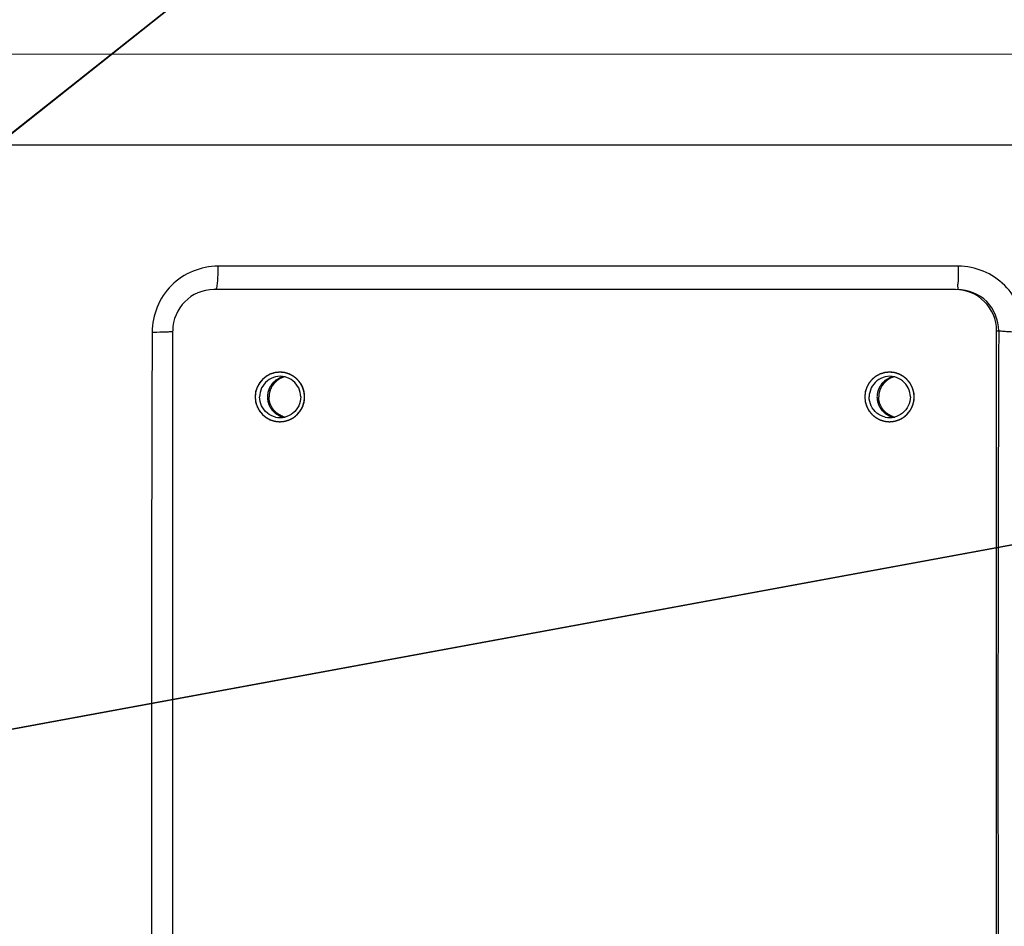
# Model space of a CAD drawing. Header units: millimetres. Extents: x 0 to 8493, y 0 to 6007.
# Tile 56 of 111: x 4486 to 4605, y 1244 to 1354. Entities that reach past the tile are written whole.
import ezdxf

# ---------------------------------------------------------------- set-up
doc = ezdxf.new("R2010")
doc.units = ezdxf.units.MM
doc.header["$LTSCALE"] = 467.107143
doc.layers.get('0').update_dxf_attribs({"linetype": 'CONTINUOUS'})
doc.layers.add('304102000126DXF_CONTINUOUS_LINE', color=7, linetype='CONTINUOUS')
doc.layers.add('最大动作范围图_DXF_DIMENSION', color=7, linetype='CONTINUOUS')
doc.styles.get("Standard").update_dxf_attribs({"font": 'txt', "width": 0.7})
doc.dimstyles.new('DIMSTYLE_1', dxfattribs={"dimtxt": 85.714286, "dimasz": 42.857143, "dimexe": 1.5, "dimexo": 0, "dimgap": 6, "dimtad": 0, "dimtih": 1, "dimtoh": 1, "dimdec": 1, "dimdsep": 46, "dimtxsty": 'Standard', "dimblk": '_FILLED', "dimblk1": '_FILLED', "dimblk2": '_FILLED', "dimcen": 0.09, "dimclrt": 5, "dimazin": 2, "dimtp": 0.5, "dimtm": 0.5, "dimtfac": 1, "dimtdec": 65535, "dimtofl": 0, "dimtmove": 0, "dimatfit": 3, "dimldrblk": '_FILLED', "dimfxl": 0, "dimtolj": 1, "dimarcsym": 0})
doc.dimstyles.new('DIMSTYLE_5', dxfattribs={"dimtxt": 85.714286, "dimasz": 42.857143, "dimexe": 1.5, "dimexo": 0, "dimtad": 1, "dimdsep": 46, "dimtxsty": 'Standard', "dimblk": '_FILLED', "dimblk1": '_FILLED', "dimblk2": '_FILLED', "dimcen": 0.09, "dimclrt": 5, "dimazin": 2, "dimtp": 0.01, "dimtm": 0.01, "dimtfac": 1, "dimtofl": 0, "dimtmove": 0, "dimatfit": 3, "dimldrblk": '_FILLED', "dimfxl": 0, "dimtolj": 1, "dimarcsym": 0})

# ---------------------------------------------------------------- blocks, each defined once
blk = doc.blocks.new('*D1')
at = {"layer": '最大动作范围图_DXF_DIMENSION', "color": 2, "linetype": 'Continuous', "transparency": 16777216}
blk.add_line((5263.67, 1245.98), (4966.12, 1245.98), dxfattribs=at)
for start, end in [(0, 86.39529), (109.00151, 167)]:
    blk.add_arc((4366.38, 1245.98), 610.46, start, end, dxfattribs=at)
for points in [[(3772.32, 1427.48), (3771.56, 1383.31), (3793.01, 1421.93)], [(4964.63, 1288.44), (4976.84, 1245.98), (4986.04, 1289.19)]]:
    blk.add_solid(points, dxfattribs=at)
blk = doc.blocks.new('_FILLED')
at = {"color": 0, "linetype": 'ByBlock'}
blk.add_solid([(0, 0), (-1, 0.25), (-1, -0.25)], dxfattribs=at)
blk = doc.blocks.new('*D2')
at = {"layer": '最大动作范围图_DXF_DIMENSION', "color": 2, "linetype": 'Continuous', "transparency": 16777216}
blk.add_line((5263.67, 1245.98), (4966.12, 1245.98), dxfattribs=at)
for start, end in [(260.88866, 360), (193, 239.94839)]:
    blk.add_arc((4366.38, 1245.98), 610.46, start, end, dxfattribs=at)
for points in [[(4986.04, 1202.78), (4976.84, 1245.98), (4964.63, 1203.53)], [(3793.01, 1070.04), (3771.56, 1108.66), (3772.32, 1064.49)]]:
    blk.add_solid(points, dxfattribs=at)
blk = doc.blocks.new('*D27')
at = {"layer": '最大动作范围图_DXF_DIMENSION', "color": 2, "linetype": 'Continuous', "transparency": 16777216}
for p, q in [((4366.43, 1245.98), (6343.26, 1609.67)), ((6006.9, 1547.79), (4366.43, 1245.98)), ((6006.9, 1547.79), (6006.9, 1547.79))]:
    blk.add_line(p, q, dxfattribs=at)
at = {"layer": '最大动作范围图_DXF_DIMENSION', "color": 2, "linetype": 'Continuous', "transparency": 16777216, "xscale": 42.8571428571, "yscale": 42.8571428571, "zscale": 42.8571428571, "rotation": 190.4236602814}
blk.add_blockref('_FILLED', (6006.9, 1547.79), dxfattribs=at)
blk = doc.blocks.new('*D28')
at = {"layer": '最大动作范围图_DXF_DIMENSION', "color": 2, "linetype": 'Continuous', "transparency": 16777216}
for p, q in [((4366.43, 1245.98), (5139.88, 1859.06)), ((4614.07, 1442.28), (4366.43, 1245.98)), ((4614.07, 1442.28), (4614.07, 1442.28))]:
    blk.add_line(p, q, dxfattribs=at)
at = {"layer": '最大动作范围图_DXF_DIMENSION', "color": 2, "linetype": 'Continuous', "transparency": 16777216, "xscale": 42.8571428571, "yscale": 42.8571428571, "zscale": 42.8571428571, "rotation": 218.403466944}
blk.add_blockref('_FILLED', (4614.07, 1442.28), dxfattribs=at)

msp = doc.modelspace()

# ---------------------------------------------------------------- linework, layer by layer
at = {"color": 2, "linetype": 'Continuous'}
msp.add_circle((4366.427, 1245.984), 316, dxfattribs=at)
at = {"layer": '304102000126DXF_CONTINUOUS_LINE', "color": 9, "linetype": 'Continuous'}
for p, q in [((4453.407, 1349.508), (4630.263, 1349.498)), ((4455.35, 1338.494), (4630.258, 1338.503)), ((4599.526, 1323.816), (4509.897, 1323.817)), ((4604.184, 1315.984), (4604.437, 1315.985))]:
    msp.add_line(p, q, dxfattribs=at)
at = {"layer": '304102000126DXF_CONTINUOUS_LINE', "color": 7, "linetype": 'Continuous'}
for p, q in [((4599.196, 1320.984), (4509.415, 1320.984)), ((4504.427, 1215.984), (4504.427, 1315.984)), ((4604.184, 1215.984), (4604.184, 1315.984))]:
    msp.add_line(p, q, dxfattribs=at)
at = {"layer": '304102000126DXF_CONTINUOUS_LINE', "color": 9, "linetype": 'Continuous'}
for centre, radius, start, end in [((4599.536, 1315.866), 7.949, 359.80157, 90.07282), ((19444.286, 1265.984), 14942.446, 179.8088296, 180.1911704), ((19389.435, 1265.984), 14785.083, 179.8062339, 180.1937659)]:
    msp.add_arc(centre, radius, start, end, dxfattribs=at)
at = {"layer": '304102000126DXF_CONTINUOUS_LINE', "color": 7, "linetype": 'Continuous'}
for centre, radius, start, end in [((4509.422, 1315.99), 4.994, 90.07638, 180.06336), ((4599.189, 1315.99), 4.994, 359.93664, 89.92362), ((4517.399, 1307.988), 2.996, 90.06996, 180.06978), ((4517.43, 1307.99), 2.494, 77.14955, 102.85045), ((4518.58, 1308.007), 2.477, 102.91438, 110.38465), ((4591.219, 1307.988), 2.996, 90.06996, 180.06978), ((4591.25, 1307.99), 2.494, 77.14955, 102.85045), ((4592.4, 1308.007), 2.477, 102.91438, 110.38465), ((4517.399, 1307.98), 2.996, 179.93022, 269.93004), ((4517.442, 1307.984), 2.946, 358.26636, 1.73364), ((4591.219, 1307.98), 2.996, 179.93022, 269.93004), ((4591.262, 1307.984), 2.946, 358.26636, 1.73364), ((4518.58, 1307.961), 2.477, 249.61535, 257.08562), ((4592.4, 1307.961), 2.477, 249.61535, 257.08562), ((4517.43, 1307.978), 2.494, 257.14955, 282.85045), ((4591.25, 1307.978), 2.494, 257.14955, 282.85045)]:
    msp.add_arc(centre, radius, start, end, dxfattribs=at)
at = {"layer": '304102000126DXF_CONTINUOUS_LINE', "color": 9, "linetype": 'Continuous'}
for points, knots in [([(4509.897, 1323.817), (4507.866, 1323.818), (4503.634, 1322.106), (4501.929, 1317.876), (4501.923, 1315.84)], [0, 0, 0, 0, 0.4993947, 1, 1, 1, 1]), ([(4509.897, 1323.817), (4509.895, 1323.452), (4509.877, 1322.796), (4509.833, 1321.865), (4509.738, 1321.39), (4509.69, 1320.984), (4509.611, 1320.984)], [0, 0, 0, 0, 0.3822424, 0.7027262, 0.9170866, 1, 1, 1, 1]), ([(4599.526, 1323.816), (4599.525, 1323.451), (4599.505, 1322.802), (4599.548, 1321.852), (4599.416, 1321.422), (4599.523, 1320.984), (4599.451, 1320.984)], [0, 0, 0, 0, 0.3865041, 0.7098801, 0.9243836, 1, 1, 1, 1]), ([(4604.437, 1315.985), (4604.444, 1317.258), (4603.387, 1319.921), (4600.728, 1320.984), (4599.452, 1320.984)], [0, 0, 0, 0, 0.4994781, 1, 1, 1, 1]), ([(4501.923, 1315.84), (4502.111, 1315.84), (4502.774, 1315.845), (4503.438, 1315.859), (4503.913, 1315.884)], [0, 0, 0, 0, 0.283161, 1, 1, 1, 1]), ([(4607.485, 1315.839), (4606.791, 1315.841), (4605.853, 1315.824), (4604.869, 1315.939), (4604.518, 1315.928), (4604.437, 1315.984)], [0, 0, 0, 0, 0.6813509, 0.9031734, 1, 1, 1, 1])]:
    msp.add_open_spline(points, degree=3, knots=knots, dxfattribs=at)
msp.add_open_spline([(4503.913, 1315.884), (4504.09, 1315.893), (4504.267, 1315.903), (4504.442, 1315.926)], degree=3, dxfattribs=at)
at = {"layer": '304102000126DXF_CONTINUOUS_LINE', "color": 2, "linetype": 'Continuous'}
for points in [[(4520.388, 1307.984), (4520.384, 1308.033), (4520.374, 1308.13), (4520.362, 1308.251), (4520.353, 1308.348), (4520.347, 1308.409), (4520.342, 1308.457), (4520.339, 1308.494), (4520.335, 1308.524), (4520.334, 1308.545), (4520.332, 1308.558), (4520.332, 1308.567), (4520.329, 1308.575), (4520.325, 1308.587), (4520.319, 1308.608), (4520.31, 1308.637), (4520.3, 1308.672), (4520.286, 1308.719), (4520.268, 1308.777), (4520.247, 1308.847), (4520.226, 1308.917), (4520.208, 1308.975), (4520.194, 1309.022), (4520.184, 1309.057), (4520.175, 1309.086), (4520.169, 1309.107), (4520.165, 1309.118), (4520.163, 1309.127), (4520.158, 1309.135), (4520.153, 1309.146), (4520.143, 1309.165), (4520.128, 1309.192), (4520.111, 1309.224), (4520.088, 1309.267), (4520.06, 1309.321), (4520.025, 1309.386), (4519.991, 1309.45), (4519.963, 1309.504), (4519.94, 1309.547), (4519.923, 1309.58), (4519.908, 1309.606), (4519.898, 1309.625), (4519.893, 1309.636), (4519.889, 1309.644), (4519.882, 1309.651), (4519.875, 1309.661), (4519.861, 1309.678), (4519.841, 1309.702), (4519.818, 1309.731), (4519.786, 1309.769), (4519.747, 1309.817), (4519.7, 1309.875), (4519.653, 1309.932), (4519.614, 1309.98), (4519.582, 1310.019), (4519.559, 1310.048), (4519.539, 1310.072), (4519.526, 1310.089), (4519.518, 1310.098), (4519.512, 1310.106), (4519.505, 1310.111), (4519.495, 1310.119), (4519.479, 1310.132), (4519.455, 1310.152), (4519.427, 1310.175), (4519.39, 1310.206), (4519.343, 1310.245), (4519.286, 1310.291), (4519.23, 1310.338), (4519.183, 1310.376), (4519.145, 1310.407), (4519.117, 1310.431), (4519.093, 1310.45), (4519.077, 1310.463), (4519.067, 1310.471), (4519.061, 1310.477), (4519.052, 1310.481), (4519.042, 1310.487), (4519.023, 1310.497), (4518.996, 1310.512), (4518.964, 1310.529), (4518.921, 1310.552), (4518.867, 1310.581), (4518.803, 1310.615), (4518.739, 1310.65), (4518.685, 1310.679), (4518.642, 1310.702), (4518.61, 1310.719), (4518.583, 1310.733), (4518.565, 1310.744), (4518.554, 1310.749), (4518.546, 1310.754), (4518.537, 1310.756), (4518.525, 1310.76), (4518.505, 1310.766), (4518.476, 1310.775), (4518.441, 1310.786), (4518.394, 1310.8), (4518.336, 1310.818), (4518.266, 1310.839), (4518.197, 1310.861), (4518.138, 1310.878), (4518.092, 1310.893), (4518.057, 1310.903), (4518.028, 1310.912), (4518.008, 1310.919), (4517.996, 1310.922), (4517.987, 1310.925), (4517.978, 1310.926), (4517.966, 1310.927), (4517.944, 1310.929), (4517.913, 1310.932), (4517.876, 1310.936), (4517.827, 1310.941), (4517.765, 1310.947), (4517.691, 1310.954), (4517.618, 1310.962), (4517.556, 1310.968), (4517.507, 1310.973), (4517.47, 1310.977), (4517.439, 1310.98), (4517.417, 1310.982), (4517.405, 1310.983), (4517.396, 1310.985), (4517.387, 1310.983), (4517.374, 1310.982), (4517.353, 1310.98), (4517.323, 1310.977), (4517.287, 1310.973), (4517.238, 1310.969), (4517.178, 1310.963), (4517.105, 1310.955), (4517.032, 1310.948), (4516.972, 1310.942), (4516.923, 1310.938), (4516.887, 1310.934), (4516.857, 1310.931), (4516.836, 1310.929), (4516.824, 1310.928), (4516.814, 1310.927), (4516.806, 1310.924), (4516.794, 1310.921), (4516.774, 1310.914), (4516.745, 1310.906), (4516.71, 1310.895), (4516.663, 1310.881), (4516.605, 1310.863), (4516.535, 1310.842), (4516.465, 1310.821), (4516.407, 1310.803), (4516.36, 1310.789), (4516.325, 1310.779), (4516.296, 1310.77), (4516.276, 1310.764), (4516.264, 1310.76), (4516.255, 1310.758), (4516.247, 1310.753), (4516.236, 1310.748), (4516.218, 1310.738), (4516.191, 1310.723), (4516.159, 1310.706), (4516.116, 1310.683), (4516.062, 1310.655), (4515.997, 1310.62), (4515.933, 1310.586), (4515.879, 1310.557), (4515.836, 1310.534), (4515.804, 1310.517), (4515.777, 1310.503), (4515.758, 1310.493), (4515.748, 1310.487), (4515.739, 1310.483), (4515.732, 1310.477), (4515.723, 1310.469), (4515.706, 1310.455), (4515.682, 1310.436), (4515.653, 1310.412), (4515.615, 1310.381), (4515.567, 1310.341), (4515.51, 1310.294), (4515.452, 1310.247), (4515.404, 1310.208), (4515.366, 1310.176), (4515.337, 1310.153), (4515.313, 1310.133), (4515.296, 1310.119), (4515.287, 1310.111), (4515.279, 1310.106), (4515.274, 1310.098), (4515.266, 1310.089), (4515.253, 1310.072), (4515.233, 1310.049), (4515.21, 1310.021), (4515.179, 1309.983), (4515.141, 1309.936), (4515.094, 1309.879), (4515.048, 1309.823), (4515.009, 1309.775), (4514.978, 1309.738), (4514.955, 1309.709), (4514.936, 1309.686), (4514.922, 1309.669), (4514.915, 1309.66), (4514.908, 1309.653), (4514.905, 1309.645), (4514.899, 1309.634), (4514.889, 1309.615), (4514.874, 1309.588), (4514.857, 1309.556), (4514.834, 1309.513), (4514.805, 1309.459), (4514.771, 1309.395), (4514.736, 1309.33), (4514.708, 1309.277), (4514.685, 1309.234), (4514.667, 1309.201), (4514.653, 1309.175), (4514.643, 1309.156), (4514.637, 1309.145), (4514.632, 1309.137), (4514.63, 1309.128), (4514.627, 1309.117), (4514.62, 1309.096), (4514.611, 1309.067), (4514.601, 1309.032), (4514.587, 1308.985), (4514.569, 1308.927), (4514.547, 1308.857), (4514.526, 1308.787), (4514.508, 1308.729), (4514.494, 1308.682), (4514.483, 1308.647), (4514.475, 1308.618), (4514.468, 1308.597), (4514.465, 1308.586), (4514.462, 1308.577), (4514.461, 1308.568), (4514.46, 1308.555), (4514.458, 1308.534), (4514.455, 1308.503), (4514.451, 1308.466), (4514.446, 1308.416), (4514.44, 1308.355), (4514.43, 1308.256), (4514.418, 1308.132), (4514.408, 1308.033), (4514.403, 1307.984)], [(4594.208, 1307.984), (4594.203, 1308.033), (4594.194, 1308.13), (4594.182, 1308.251), (4594.172, 1308.348), (4594.167, 1308.409), (4594.162, 1308.457), (4594.158, 1308.494), (4594.155, 1308.524), (4594.153, 1308.545), (4594.152, 1308.558), (4594.152, 1308.567), (4594.148, 1308.575), (4594.145, 1308.587), (4594.139, 1308.608), (4594.13, 1308.637), (4594.119, 1308.672), (4594.105, 1308.719), (4594.088, 1308.777), (4594.067, 1308.847), (4594.046, 1308.917), (4594.028, 1308.975), (4594.014, 1309.022), (4594.003, 1309.057), (4593.995, 1309.086), (4593.989, 1309.107), (4593.985, 1309.118), (4593.983, 1309.127), (4593.978, 1309.135), (4593.972, 1309.146), (4593.962, 1309.165), (4593.948, 1309.192), (4593.931, 1309.224), (4593.908, 1309.267), (4593.879, 1309.321), (4593.845, 1309.386), (4593.811, 1309.45), (4593.782, 1309.504), (4593.76, 1309.547), (4593.742, 1309.58), (4593.728, 1309.606), (4593.718, 1309.625), (4593.712, 1309.636), (4593.709, 1309.644), (4593.702, 1309.651), (4593.694, 1309.661), (4593.681, 1309.678), (4593.661, 1309.702), (4593.638, 1309.731), (4593.606, 1309.769), (4593.567, 1309.817), (4593.52, 1309.875), (4593.473, 1309.932), (4593.434, 1309.98), (4593.402, 1310.019), (4593.379, 1310.048), (4593.359, 1310.072), (4593.345, 1310.089), (4593.337, 1310.098), (4593.332, 1310.106), (4593.324, 1310.111), (4593.315, 1310.119), (4593.299, 1310.132), (4593.275, 1310.152), (4593.247, 1310.175), (4593.209, 1310.206), (4593.162, 1310.245), (4593.106, 1310.291), (4593.049, 1310.338), (4593.002, 1310.376), (4592.965, 1310.407), (4592.937, 1310.431), (4592.913, 1310.45), (4592.897, 1310.463), (4592.887, 1310.471), (4592.881, 1310.477), (4592.872, 1310.481), (4592.862, 1310.487), (4592.843, 1310.497), (4592.816, 1310.512), (4592.784, 1310.529), (4592.741, 1310.552), (4592.687, 1310.581), (4592.623, 1310.615), (4592.559, 1310.65), (4592.505, 1310.679), (4592.462, 1310.702), (4592.43, 1310.719), (4592.403, 1310.733), (4592.384, 1310.744), (4592.373, 1310.749), (4592.366, 1310.754), (4592.357, 1310.756), (4592.345, 1310.76), (4592.325, 1310.766), (4592.296, 1310.775), (4592.261, 1310.786), (4592.214, 1310.8), (4592.156, 1310.818), (4592.086, 1310.839), (4592.016, 1310.861), (4591.958, 1310.878), (4591.912, 1310.893), (4591.877, 1310.903), (4591.848, 1310.912), (4591.827, 1310.919), (4591.816, 1310.922), (4591.807, 1310.925), (4591.798, 1310.926), (4591.785, 1310.927), (4591.764, 1310.929), (4591.733, 1310.932), (4591.696, 1310.936), (4591.647, 1310.941), (4591.585, 1310.947), (4591.511, 1310.954), (4591.437, 1310.962), (4591.376, 1310.968), (4591.326, 1310.973), (4591.289, 1310.977), (4591.259, 1310.98), (4591.237, 1310.982), (4591.225, 1310.983), (4591.215, 1310.985), (4591.206, 1310.983), (4591.194, 1310.982), (4591.173, 1310.98), (4591.143, 1310.977), (4591.106, 1310.973), (4591.058, 1310.969), (4590.997, 1310.963), (4590.925, 1310.955), (4590.852, 1310.948), (4590.792, 1310.942), (4590.743, 1310.938), (4590.707, 1310.934), (4590.677, 1310.931), (4590.655, 1310.929), (4590.643, 1310.928), (4590.634, 1310.927), (4590.625, 1310.924), (4590.614, 1310.921), (4590.593, 1310.914), (4590.564, 1310.906), (4590.529, 1310.895), (4590.483, 1310.881), (4590.424, 1310.863), (4590.355, 1310.842), (4590.285, 1310.821), (4590.226, 1310.803), (4590.18, 1310.789), (4590.145, 1310.779), (4590.116, 1310.77), (4590.095, 1310.764), (4590.084, 1310.76), (4590.075, 1310.758), (4590.067, 1310.753), (4590.056, 1310.748), (4590.037, 1310.738), (4590.011, 1310.723), (4589.978, 1310.706), (4589.935, 1310.683), (4589.882, 1310.655), (4589.817, 1310.62), (4589.753, 1310.586), (4589.699, 1310.557), (4589.656, 1310.534), (4589.624, 1310.517), (4589.597, 1310.503), (4589.578, 1310.493), (4589.567, 1310.487), (4589.559, 1310.483), (4589.552, 1310.477), (4589.542, 1310.469), (4589.526, 1310.455), (4589.502, 1310.436), (4589.473, 1310.412), (4589.435, 1310.381), (4589.387, 1310.341), (4589.329, 1310.294), (4589.272, 1310.247), (4589.224, 1310.208), (4589.186, 1310.176), (4589.157, 1310.153), (4589.133, 1310.133), (4589.116, 1310.119), (4589.107, 1310.111), (4589.099, 1310.106), (4589.094, 1310.098), (4589.086, 1310.089), (4589.072, 1310.072), (4589.053, 1310.049), (4589.03, 1310.021), (4588.999, 1309.983), (4588.96, 1309.936), (4588.914, 1309.879), (4588.868, 1309.823), (4588.829, 1309.775), (4588.798, 1309.738), (4588.775, 1309.709), (4588.756, 1309.686), (4588.742, 1309.669), (4588.734, 1309.66), (4588.728, 1309.653), (4588.724, 1309.645), (4588.718, 1309.634), (4588.708, 1309.615), (4588.694, 1309.588), (4588.677, 1309.556), (4588.654, 1309.513), (4588.625, 1309.459), (4588.591, 1309.395), (4588.556, 1309.33), (4588.527, 1309.277), (4588.504, 1309.234), (4588.487, 1309.201), (4588.473, 1309.175), (4588.463, 1309.156), (4588.457, 1309.145), (4588.452, 1309.137), (4588.45, 1309.128), (4588.446, 1309.117), (4588.44, 1309.096), (4588.431, 1309.067), (4588.421, 1309.032), (4588.406, 1308.985), (4588.389, 1308.927), (4588.367, 1308.857), (4588.346, 1308.787), (4588.328, 1308.729), (4588.314, 1308.682), (4588.303, 1308.647), (4588.294, 1308.618), (4588.288, 1308.597), (4588.285, 1308.586), (4588.281, 1308.577), (4588.281, 1308.568), (4588.28, 1308.555), (4588.278, 1308.534), (4588.274, 1308.503), (4588.271, 1308.466), (4588.266, 1308.416), (4588.26, 1308.355), (4588.25, 1308.256), (4588.237, 1308.132), (4588.228, 1308.033), (4588.223, 1307.984)], [(4514.403, 1307.984), (4514.408, 1307.935), (4514.417, 1307.838), (4514.429, 1307.717), (4514.439, 1307.62), (4514.445, 1307.559), (4514.449, 1307.511), (4514.453, 1307.474), (4514.456, 1307.444), (4514.458, 1307.423), (4514.459, 1307.41), (4514.459, 1307.401), (4514.463, 1307.393), (4514.466, 1307.381), (4514.472, 1307.36), (4514.481, 1307.331), (4514.492, 1307.296), (4514.506, 1307.25), (4514.523, 1307.191), (4514.544, 1307.121), (4514.566, 1307.051), (4514.583, 1306.993), (4514.597, 1306.946), (4514.608, 1306.911), (4514.617, 1306.882), (4514.623, 1306.861), (4514.626, 1306.85), (4514.628, 1306.841), (4514.633, 1306.833), (4514.639, 1306.822), (4514.649, 1306.803), (4514.663, 1306.776), (4514.68, 1306.744), (4514.703, 1306.701), (4514.732, 1306.647), (4514.766, 1306.582), (4514.8, 1306.518), (4514.829, 1306.464), (4514.852, 1306.421), (4514.869, 1306.388), (4514.883, 1306.362), (4514.893, 1306.343), (4514.899, 1306.332), (4514.903, 1306.324), (4514.909, 1306.317), (4514.917, 1306.307), (4514.931, 1306.29), (4514.95, 1306.266), (4514.974, 1306.237), (4515.005, 1306.199), (4515.044, 1306.151), (4515.091, 1306.093), (4515.138, 1306.036), (4515.178, 1305.988), (4515.209, 1305.949), (4515.232, 1305.92), (4515.252, 1305.896), (4515.266, 1305.879), (4515.274, 1305.87), (4515.279, 1305.862), (4515.287, 1305.857), (4515.296, 1305.849), (4515.312, 1305.836), (4515.336, 1305.816), (4515.364, 1305.793), (4515.402, 1305.762), (4515.449, 1305.723), (4515.505, 1305.677), (4515.562, 1305.63), (4515.609, 1305.592), (4515.646, 1305.561), (4515.674, 1305.538), (4515.698, 1305.518), (4515.714, 1305.505), (4515.724, 1305.497), (4515.731, 1305.491), (4515.739, 1305.487), (4515.75, 1305.481), (4515.768, 1305.471), (4515.795, 1305.456), (4515.827, 1305.439), (4515.87, 1305.416), (4515.924, 1305.387), (4515.988, 1305.353), (4516.053, 1305.318), (4516.106, 1305.289), (4516.149, 1305.266), (4516.181, 1305.249), (4516.208, 1305.235), (4516.227, 1305.224), (4516.238, 1305.219), (4516.245, 1305.214), (4516.254, 1305.212), (4516.266, 1305.208), (4516.286, 1305.202), (4516.315, 1305.193), (4516.35, 1305.182), (4516.397, 1305.168), (4516.455, 1305.15), (4516.525, 1305.129), (4516.595, 1305.107), (4516.653, 1305.09), (4516.699, 1305.075), (4516.734, 1305.065), (4516.763, 1305.056), (4516.784, 1305.049), (4516.795, 1305.046), (4516.804, 1305.043), (4516.813, 1305.042), (4516.826, 1305.041), (4516.847, 1305.039), (4516.878, 1305.036), (4516.915, 1305.032), (4516.964, 1305.027), (4517.026, 1305.021), (4517.1, 1305.014), (4517.174, 1305.006), (4517.235, 1305), (4517.285, 1304.995), (4517.322, 1304.991), (4517.353, 1304.988), (4517.374, 1304.986), (4517.386, 1304.985), (4517.396, 1304.983), (4517.405, 1304.985), (4517.417, 1304.986), (4517.438, 1304.988), (4517.468, 1304.991), (4517.505, 1304.995), (4517.553, 1304.999), (4517.614, 1305.005), (4517.686, 1305.013), (4517.759, 1305.02), (4517.82, 1305.026), (4517.868, 1305.03), (4517.904, 1305.034), (4517.935, 1305.037), (4517.956, 1305.039), (4517.968, 1305.04), (4517.977, 1305.041), (4517.986, 1305.044), (4517.997, 1305.047), (4518.018, 1305.054), (4518.047, 1305.062), (4518.082, 1305.073), (4518.128, 1305.087), (4518.187, 1305.105), (4518.257, 1305.126), (4518.326, 1305.147), (4518.385, 1305.165), (4518.431, 1305.179), (4518.466, 1305.189), (4518.495, 1305.198), (4518.516, 1305.204), (4518.527, 1305.208), (4518.536, 1305.21), (4518.544, 1305.215), (4518.555, 1305.22), (4518.574, 1305.23), (4518.601, 1305.245), (4518.633, 1305.262), (4518.676, 1305.285), (4518.73, 1305.313), (4518.794, 1305.348), (4518.858, 1305.382), (4518.912, 1305.411), (4518.955, 1305.434), (4518.987, 1305.451), (4519.014, 1305.465), (4519.033, 1305.475), (4519.044, 1305.481), (4519.052, 1305.485), (4519.059, 1305.491), (4519.069, 1305.499), (4519.085, 1305.513), (4519.109, 1305.532), (4519.138, 1305.556), (4519.176, 1305.587), (4519.224, 1305.627), (4519.282, 1305.674), (4519.339, 1305.721), (4519.387, 1305.76), (4519.426, 1305.792), (4519.454, 1305.816), (4519.478, 1305.835), (4519.495, 1305.849), (4519.505, 1305.857), (4519.512, 1305.862), (4519.518, 1305.87), (4519.525, 1305.879), (4519.539, 1305.896), (4519.558, 1305.919), (4519.581, 1305.948), (4519.612, 1305.985), (4519.651, 1306.032), (4519.697, 1306.089), (4519.744, 1306.145), (4519.782, 1306.193), (4519.813, 1306.23), (4519.836, 1306.259), (4519.855, 1306.282), (4519.869, 1306.299), (4519.877, 1306.308), (4519.883, 1306.315), (4519.887, 1306.323), (4519.893, 1306.334), (4519.903, 1306.353), (4519.917, 1306.38), (4519.934, 1306.412), (4519.957, 1306.455), (4519.986, 1306.509), (4520.021, 1306.573), (4520.055, 1306.638), (4520.084, 1306.691), (4520.107, 1306.734), (4520.124, 1306.767), (4520.138, 1306.794), (4520.149, 1306.812), (4520.154, 1306.823), (4520.159, 1306.831), (4520.161, 1306.84), (4520.165, 1306.852), (4520.171, 1306.872), (4520.18, 1306.901), (4520.191, 1306.936), (4520.205, 1306.983), (4520.223, 1307.041), (4520.244, 1307.111), (4520.265, 1307.181), (4520.283, 1307.239), (4520.297, 1307.286), (4520.308, 1307.321), (4520.317, 1307.35), (4520.323, 1307.371), (4520.327, 1307.382), (4520.33, 1307.391), (4520.33, 1307.4), (4520.332, 1307.413), (4520.334, 1307.434), (4520.337, 1307.465), (4520.34, 1307.502), (4520.345, 1307.552), (4520.351, 1307.613), (4520.361, 1307.712), (4520.374, 1307.836), (4520.383, 1307.935), (4520.388, 1307.984)], [(4588.223, 1307.984), (4588.227, 1307.935), (4588.237, 1307.838), (4588.249, 1307.717), (4588.258, 1307.62), (4588.264, 1307.559), (4588.269, 1307.511), (4588.273, 1307.474), (4588.276, 1307.444), (4588.278, 1307.423), (4588.279, 1307.41), (4588.279, 1307.401), (4588.282, 1307.393), (4588.286, 1307.381), (4588.292, 1307.36), (4588.301, 1307.331), (4588.311, 1307.296), (4588.325, 1307.25), (4588.343, 1307.191), (4588.364, 1307.121), (4588.385, 1307.051), (4588.403, 1306.993), (4588.417, 1306.946), (4588.427, 1306.911), (4588.436, 1306.882), (4588.442, 1306.861), (4588.446, 1306.85), (4588.448, 1306.841), (4588.453, 1306.833), (4588.458, 1306.822), (4588.469, 1306.803), (4588.483, 1306.776), (4588.5, 1306.744), (4588.523, 1306.701), (4588.551, 1306.647), (4588.586, 1306.582), (4588.62, 1306.518), (4588.648, 1306.464), (4588.671, 1306.421), (4588.688, 1306.388), (4588.703, 1306.362), (4588.713, 1306.343), (4588.719, 1306.332), (4588.722, 1306.324), (4588.729, 1306.317), (4588.736, 1306.307), (4588.75, 1306.29), (4588.77, 1306.266), (4588.793, 1306.237), (4588.825, 1306.199), (4588.864, 1306.151), (4588.911, 1306.093), (4588.958, 1306.036), (4588.997, 1305.988), (4589.029, 1305.949), (4589.052, 1305.92), (4589.072, 1305.896), (4589.085, 1305.879), (4589.093, 1305.87), (4589.099, 1305.862), (4589.106, 1305.857), (4589.116, 1305.849), (4589.132, 1305.836), (4589.156, 1305.816), (4589.184, 1305.793), (4589.222, 1305.762), (4589.269, 1305.723), (4589.325, 1305.677), (4589.381, 1305.63), (4589.428, 1305.592), (4589.466, 1305.561), (4589.494, 1305.538), (4589.518, 1305.518), (4589.534, 1305.505), (4589.544, 1305.497), (4589.55, 1305.491), (4589.559, 1305.487), (4589.569, 1305.481), (4589.588, 1305.471), (4589.615, 1305.456), (4589.647, 1305.439), (4589.69, 1305.416), (4589.744, 1305.387), (4589.808, 1305.353), (4589.872, 1305.318), (4589.926, 1305.289), (4589.969, 1305.266), (4590.001, 1305.249), (4590.028, 1305.235), (4590.047, 1305.224), (4590.057, 1305.219), (4590.065, 1305.214), (4590.074, 1305.212), (4590.086, 1305.208), (4590.106, 1305.202), (4590.135, 1305.193), (4590.17, 1305.182), (4590.217, 1305.168), (4590.275, 1305.15), (4590.345, 1305.129), (4590.414, 1305.107), (4590.473, 1305.09), (4590.519, 1305.075), (4590.554, 1305.065), (4590.583, 1305.056), (4590.604, 1305.049), (4590.615, 1305.046), (4590.624, 1305.043), (4590.633, 1305.042), (4590.645, 1305.041), (4590.667, 1305.039), (4590.698, 1305.036), (4590.735, 1305.032), (4590.784, 1305.027), (4590.846, 1305.021), (4590.92, 1305.014), (4590.994, 1305.006), (4591.055, 1305), (4591.105, 1304.995), (4591.141, 1304.991), (4591.172, 1304.988), (4591.194, 1304.986), (4591.206, 1304.985), (4591.215, 1304.983), (4591.224, 1304.985), (4591.237, 1304.986), (4591.258, 1304.988), (4591.288, 1304.991), (4591.324, 1304.995), (4591.373, 1304.999), (4591.433, 1305.005), (4591.506, 1305.013), (4591.579, 1305.02), (4591.639, 1305.026), (4591.688, 1305.03), (4591.724, 1305.034), (4591.754, 1305.037), (4591.776, 1305.039), (4591.788, 1305.04), (4591.797, 1305.041), (4591.805, 1305.044), (4591.817, 1305.047), (4591.837, 1305.054), (4591.867, 1305.062), (4591.902, 1305.073), (4591.948, 1305.087), (4592.006, 1305.105), (4592.076, 1305.126), (4592.146, 1305.147), (4592.204, 1305.165), (4592.251, 1305.179), (4592.286, 1305.189), (4592.315, 1305.198), (4592.335, 1305.204), (4592.347, 1305.208), (4592.356, 1305.21), (4592.364, 1305.215), (4592.375, 1305.22), (4592.393, 1305.23), (4592.42, 1305.245), (4592.453, 1305.262), (4592.496, 1305.285), (4592.549, 1305.313), (4592.614, 1305.348), (4592.678, 1305.382), (4592.732, 1305.411), (4592.775, 1305.434), (4592.807, 1305.451), (4592.834, 1305.465), (4592.853, 1305.475), (4592.863, 1305.481), (4592.872, 1305.485), (4592.879, 1305.491), (4592.888, 1305.499), (4592.905, 1305.513), (4592.929, 1305.532), (4592.958, 1305.556), (4592.996, 1305.587), (4593.044, 1305.627), (4593.102, 1305.674), (4593.159, 1305.721), (4593.207, 1305.76), (4593.245, 1305.792), (4593.274, 1305.816), (4593.298, 1305.835), (4593.315, 1305.849), (4593.324, 1305.857), (4593.332, 1305.862), (4593.337, 1305.87), (4593.345, 1305.879), (4593.359, 1305.896), (4593.378, 1305.919), (4593.401, 1305.948), (4593.432, 1305.985), (4593.471, 1306.032), (4593.517, 1306.089), (4593.563, 1306.145), (4593.602, 1306.193), (4593.633, 1306.23), (4593.656, 1306.259), (4593.675, 1306.282), (4593.689, 1306.299), (4593.696, 1306.308), (4593.703, 1306.315), (4593.707, 1306.323), (4593.712, 1306.334), (4593.722, 1306.353), (4593.737, 1306.38), (4593.754, 1306.412), (4593.777, 1306.455), (4593.806, 1306.509), (4593.84, 1306.573), (4593.875, 1306.638), (4593.904, 1306.691), (4593.927, 1306.734), (4593.944, 1306.767), (4593.958, 1306.794), (4593.968, 1306.812), (4593.974, 1306.823), (4593.979, 1306.831), (4593.981, 1306.84), (4593.985, 1306.852), (4593.991, 1306.872), (4594, 1306.901), (4594.01, 1306.936), (4594.025, 1306.983), (4594.042, 1307.041), (4594.064, 1307.111), (4594.085, 1307.181), (4594.103, 1307.239), (4594.117, 1307.286), (4594.128, 1307.321), (4594.137, 1307.35), (4594.143, 1307.371), (4594.146, 1307.382), (4594.15, 1307.391), (4594.15, 1307.4), (4594.151, 1307.413), (4594.153, 1307.434), (4594.156, 1307.465), (4594.16, 1307.502), (4594.165, 1307.552), (4594.171, 1307.613), (4594.181, 1307.712), (4594.193, 1307.836), (4594.203, 1307.935), (4594.208, 1307.984)]]:
    msp.add_open_spline(points, degree=3, knots=[0, 0, 0, 0, 0.015625, 0.03125, 0.0390625, 0.046875, 0.0507812, 0.0546875, 0.0585938, 0.0605469, 0.0615234, 0.0625, 0.0634766, 0.0644531, 0.0664062, 0.0703125, 0.0742188, 0.078125, 0.0859375, 0.09375, 0.1015625, 0.109375, 0.1132812, 0.1171875, 0.1210938, 0.1230469, 0.1240234, 0.125, 0.1259766, 0.1269531, 0.1289062, 0.1328125, 0.1367188, 0.140625, 0.1484375, 0.15625, 0.1640625, 0.171875, 0.1757812, 0.1796875, 0.1835938, 0.1855469, 0.1865234, 0.1875, 0.1884766, 0.1894531, 0.1914062, 0.1953125, 0.1992188, 0.203125, 0.2109375, 0.21875, 0.2265625, 0.234375, 0.2382812, 0.2421875, 0.2460938, 0.2480469, 0.2490234, 0.25, 0.2509766, 0.2519531, 0.2539062, 0.2578125, 0.2617188, 0.265625, 0.2734375, 0.28125, 0.2890625, 0.296875, 0.3007812, 0.3046875, 0.3085938, 0.3105469, 0.3115234, 0.3125, 0.3134766, 0.3144531, 0.3164062, 0.3203125, 0.3242188, 0.328125, 0.3359375, 0.34375, 0.3515625, 0.359375, 0.3632812, 0.3671875, 0.3710938, 0.3730469, 0.3740234, 0.375, 0.3759766, 0.3769531, 0.3789062, 0.3828125, 0.3867188, 0.390625, 0.3984375, 0.40625, 0.4140625, 0.421875, 0.4257812, 0.4296875, 0.4335938, 0.4355469, 0.4365234, 0.4375, 0.4384766, 0.4394531, 0.4414062, 0.4453125, 0.4492188, 0.453125, 0.4609375, 0.46875, 0.4765625, 0.484375, 0.4882812, 0.4921875, 0.4960938, 0.4980469, 0.4990234, 0.5, 0.5009766, 0.5019531, 0.5039062, 0.5078125, 0.5117188, 0.515625, 0.5234375, 0.53125, 0.5390625, 0.546875, 0.5507812, 0.5546875, 0.5585938, 0.5605469, 0.5615234, 0.5625, 0.5634766, 0.5644531, 0.5664062, 0.5703125, 0.5742188, 0.578125, 0.5859375, 0.59375, 0.6015625, 0.609375, 0.6132812, 0.6171875, 0.6210938, 0.6230469, 0.6240234, 0.625, 0.6259766, 0.6269531, 0.6289062, 0.6328125, 0.6367188, 0.640625, 0.6484375, 0.65625, 0.6640625, 0.671875, 0.6757812, 0.6796875, 0.6835938, 0.6855469, 0.6865234, 0.6875, 0.6884766, 0.6894531, 0.6914062, 0.6953125, 0.6992188, 0.703125, 0.7109375, 0.71875, 0.7265625, 0.734375, 0.7382812, 0.7421875, 0.7460938, 0.7480469, 0.7490234, 0.75, 0.7509766, 0.7519531, 0.7539062, 0.7578125, 0.7617188, 0.765625, 0.7734375, 0.78125, 0.7890625, 0.796875, 0.8007812, 0.8046875, 0.8085938, 0.8105469, 0.8115234, 0.8125, 0.8134766, 0.8144531, 0.8164062, 0.8203125, 0.8242188, 0.828125, 0.8359375, 0.84375, 0.8515625, 0.859375, 0.8632812, 0.8671875, 0.8710938, 0.8730469, 0.8740234, 0.875, 0.8759766, 0.8769531, 0.8789062, 0.8828125, 0.8867188, 0.890625, 0.8984375, 0.90625, 0.9140625, 0.921875, 0.9257812, 0.9296875, 0.9335938, 0.9355469, 0.9365234, 0.9375, 0.9384766, 0.9394531, 0.9414062, 0.9453125, 0.9492188, 0.953125, 0.9609375, 0.96875, 0.984375, 1, 1, 1, 1], dxfattribs=at)
at = {"layer": '304102000126DXF_CONTINUOUS_LINE', "color": 7, "linetype": 'Continuous'}
for points in [[(4516.876, 1310.421), (4516.172, 1310.26), (4515.496, 1309.72), (4515.184, 1309.069)], [(4518.541, 1310.756), (4518.181, 1310.905), (4517.785, 1310.984), (4517.396, 1310.984)], [(4519.678, 1309.069), (4519.365, 1309.72), (4518.689, 1310.26), (4517.986, 1310.421)], [(4520.161, 1309.132), (4519.869, 1309.839), (4519.247, 1310.462), (4518.541, 1310.756)], [(4590.695, 1310.421), (4589.992, 1310.26), (4589.315, 1309.72), (4589.003, 1309.069)], [(4592.361, 1310.756), (4592.001, 1310.905), (4591.605, 1310.984), (4591.215, 1310.984)], [(4593.497, 1309.069), (4593.185, 1309.72), (4592.509, 1310.26), (4591.805, 1310.421)], [(4593.98, 1309.132), (4593.689, 1309.839), (4593.067, 1310.462), (4592.361, 1310.756)], [(4517.027, 1309.939), (4516.737, 1309.707), (4516.495, 1309.403), (4516.335, 1309.069)], [(4517.717, 1310.329), (4517.469, 1310.237), (4517.233, 1310.104), (4517.027, 1309.939)], [(4590.846, 1309.939), (4590.557, 1309.707), (4590.314, 1309.403), (4590.154, 1309.069)], [(4591.537, 1310.329), (4591.289, 1310.237), (4591.053, 1310.104), (4590.846, 1309.939)], [(4515.184, 1309.069), (4515.023, 1308.734), (4514.937, 1308.355), (4514.937, 1307.984)], [(4515.184, 1306.899), (4515.023, 1307.234), (4514.937, 1307.613), (4514.937, 1307.984)], [(4516.335, 1309.069), (4516.174, 1308.734), (4516.088, 1308.355), (4516.088, 1307.984)], [(4516.335, 1306.899), (4516.174, 1307.234), (4516.088, 1307.613), (4516.088, 1307.984)], [(4519.924, 1307.984), (4519.924, 1308.355), (4519.838, 1308.734), (4519.678, 1309.069)], [(4519.924, 1307.984), (4519.924, 1307.613), (4519.838, 1307.234), (4519.678, 1306.899)], [(4520.387, 1308.073), (4520.376, 1308.434), (4520.298, 1308.798), (4520.161, 1309.132)], [(4589.003, 1309.069), (4588.843, 1308.734), (4588.756, 1308.355), (4588.756, 1307.984)], [(4589.003, 1306.899), (4588.843, 1307.234), (4588.756, 1307.613), (4588.756, 1307.984)], [(4590.154, 1309.069), (4589.994, 1308.734), (4589.907, 1308.355), (4589.907, 1307.984)], [(4590.154, 1306.899), (4589.994, 1307.234), (4589.907, 1307.613), (4589.907, 1307.984)], [(4593.744, 1307.984), (4593.744, 1308.355), (4593.658, 1308.734), (4593.497, 1309.069)], [(4593.744, 1307.984), (4593.744, 1307.613), (4593.658, 1307.234), (4593.497, 1306.899)], [(4594.207, 1308.073), (4594.196, 1308.434), (4594.118, 1308.798), (4593.98, 1309.132)], [(4516.876, 1305.547), (4516.172, 1305.708), (4515.496, 1306.248), (4515.184, 1306.899)], [(4517.027, 1306.029), (4516.737, 1306.261), (4516.495, 1306.565), (4516.335, 1306.899)], [(4519.678, 1306.899), (4519.365, 1306.248), (4518.689, 1305.708), (4517.986, 1305.547)], [(4518.541, 1305.212), (4519.247, 1305.506), (4519.869, 1306.129), (4520.161, 1306.836)], [(4520.161, 1306.836), (4520.298, 1307.17), (4520.376, 1307.534), (4520.387, 1307.895)], [(4590.695, 1305.547), (4589.992, 1305.708), (4589.315, 1306.248), (4589.003, 1306.899)], [(4590.846, 1306.029), (4590.557, 1306.261), (4590.314, 1306.565), (4590.154, 1306.899)], [(4593.497, 1306.899), (4593.185, 1306.248), (4592.509, 1305.708), (4591.805, 1305.547)], [(4592.361, 1305.212), (4593.067, 1305.506), (4593.689, 1306.129), (4593.98, 1306.836)], [(4593.98, 1306.836), (4594.118, 1307.17), (4594.196, 1307.534), (4594.207, 1307.895)], [(4517.717, 1305.639), (4517.469, 1305.731), (4517.233, 1305.864), (4517.027, 1306.029)], [(4591.537, 1305.639), (4591.289, 1305.731), (4591.053, 1305.864), (4590.846, 1306.029)], [(4517.396, 1304.984), (4517.785, 1304.984), (4518.181, 1305.063), (4518.541, 1305.212)], [(4591.215, 1304.984), (4591.605, 1304.984), (4592.001, 1305.063), (4592.361, 1305.212)]]:
    msp.add_open_spline(points, degree=3, dxfattribs=at)
for points in [[(4517.876, 1310.434), (4517.809, 1310.412), (4517.709, 1310.38), (4517.591, 1310.341), (4517.524, 1310.319), (4517.474, 1310.303), (4517.423, 1310.287), (4517.385, 1310.274), (4517.36, 1310.266), (4517.35, 1310.263), (4517.341, 1310.26), (4517.334, 1310.256), (4517.32, 1310.248), (4517.301, 1310.237), (4517.271, 1310.218), (4517.233, 1310.196), (4517.173, 1310.159), (4517.097, 1310.114), (4517.022, 1310.068), (4516.961, 1310.032), (4516.923, 1310.009), (4516.893, 1309.991), (4516.874, 1309.979), (4516.861, 1309.972), (4516.853, 1309.967), (4516.847, 1309.96), (4516.839, 1309.953), (4516.82, 1309.934), (4516.791, 1309.906), (4516.752, 1309.868), (4516.714, 1309.831), (4516.662, 1309.781), (4516.611, 1309.731), (4516.559, 1309.681), (4516.527, 1309.65), (4516.501, 1309.625), (4516.482, 1309.606), (4516.466, 1309.59), (4516.453, 1309.578), (4516.443, 1309.569), (4516.436, 1309.557), (4516.426, 1309.543), (4516.415, 1309.524), (4516.4, 1309.502), (4516.381, 1309.472), (4516.357, 1309.435), (4516.319, 1309.375), (4516.281, 1309.316), (4516.242, 1309.256), (4516.214, 1309.212), (4516.185, 1309.167), (4516.163, 1309.134), (4516.149, 1309.111), (4516.143, 1309.102), (4516.138, 1309.095), (4516.135, 1309.087), (4516.13, 1309.072), (4516.122, 1309.051), (4516.11, 1309.017), (4516.095, 1308.975), (4516.071, 1308.907), (4516.04, 1308.822), (4516.01, 1308.738), (4515.986, 1308.67), (4515.971, 1308.628), (4515.959, 1308.594), (4515.951, 1308.573), (4515.946, 1308.558), (4515.943, 1308.55), (4515.942, 1308.541), (4515.941, 1308.53), (4515.938, 1308.503), (4515.933, 1308.463), (4515.927, 1308.41), (4515.921, 1308.357), (4515.913, 1308.286), (4515.899, 1308.161), (4515.887, 1308.055), (4515.878, 1307.984)], [(4591.696, 1310.434), (4591.629, 1310.412), (4591.528, 1310.38), (4591.411, 1310.341), (4591.344, 1310.319), (4591.293, 1310.303), (4591.243, 1310.287), (4591.205, 1310.274), (4591.18, 1310.266), (4591.17, 1310.263), (4591.161, 1310.26), (4591.153, 1310.256), (4591.14, 1310.248), (4591.121, 1310.237), (4591.091, 1310.218), (4591.053, 1310.196), (4590.993, 1310.159), (4590.917, 1310.114), (4590.841, 1310.068), (4590.781, 1310.032), (4590.743, 1310.009), (4590.713, 1309.991), (4590.694, 1309.979), (4590.68, 1309.972), (4590.673, 1309.967), (4590.667, 1309.96), (4590.659, 1309.953), (4590.639, 1309.934), (4590.61, 1309.906), (4590.572, 1309.868), (4590.533, 1309.831), (4590.482, 1309.781), (4590.43, 1309.731), (4590.379, 1309.681), (4590.347, 1309.65), (4590.321, 1309.625), (4590.302, 1309.606), (4590.285, 1309.59), (4590.273, 1309.578), (4590.262, 1309.569), (4590.256, 1309.557), (4590.246, 1309.543), (4590.234, 1309.524), (4590.22, 1309.502), (4590.201, 1309.472), (4590.177, 1309.435), (4590.139, 1309.375), (4590.1, 1309.316), (4590.062, 1309.256), (4590.033, 1309.212), (4590.005, 1309.167), (4589.983, 1309.134), (4589.969, 1309.111), (4589.963, 1309.102), (4589.958, 1309.095), (4589.954, 1309.087), (4589.949, 1309.072), (4589.942, 1309.051), (4589.93, 1309.017), (4589.914, 1308.975), (4589.89, 1308.907), (4589.86, 1308.822), (4589.83, 1308.738), (4589.806, 1308.67), (4589.791, 1308.628), (4589.778, 1308.594), (4589.771, 1308.573), (4589.765, 1308.558), (4589.763, 1308.55), (4589.762, 1308.541), (4589.761, 1308.53), (4589.758, 1308.503), (4589.753, 1308.463), (4589.747, 1308.41), (4589.741, 1308.357), (4589.733, 1308.286), (4589.718, 1308.161), (4589.706, 1308.055), (4589.698, 1307.984)], [(4515.878, 1307.984), (4515.886, 1307.914), (4515.898, 1307.808), (4515.912, 1307.685), (4515.92, 1307.615), (4515.926, 1307.562), (4515.932, 1307.51), (4515.937, 1307.47), (4515.94, 1307.444), (4515.941, 1307.433), (4515.942, 1307.424), (4515.944, 1307.415), (4515.95, 1307.401), (4515.957, 1307.38), (4515.969, 1307.347), (4515.984, 1307.305), (4516.007, 1307.238), (4516.037, 1307.155), (4516.066, 1307.072), (4516.09, 1307.005), (4516.104, 1306.963), (4516.116, 1306.93), (4516.123, 1306.909), (4516.128, 1306.894), (4516.132, 1306.886), (4516.137, 1306.879), (4516.143, 1306.869), (4516.157, 1306.847), (4516.179, 1306.812), (4516.208, 1306.767), (4516.237, 1306.722), (4516.276, 1306.661), (4516.314, 1306.601), (4516.353, 1306.54), (4516.377, 1306.502), (4516.396, 1306.472), (4516.411, 1306.449), (4516.423, 1306.43), (4516.433, 1306.415), (4516.439, 1306.403), (4516.449, 1306.395), (4516.462, 1306.382), (4516.478, 1306.367), (4516.496, 1306.348), (4516.522, 1306.324), (4516.553, 1306.293), (4516.604, 1306.243), (4516.654, 1306.194), (4516.705, 1306.145), (4516.743, 1306.107), (4516.781, 1306.07), (4516.809, 1306.043), (4516.828, 1306.024), (4516.836, 1306.016), (4516.842, 1306.01), (4516.849, 1306.005), (4516.863, 1305.997), (4516.882, 1305.985), (4516.913, 1305.967), (4516.951, 1305.944), (4517.012, 1305.906), (4517.089, 1305.86), (4517.166, 1305.813), (4517.227, 1305.776), (4517.265, 1305.753), (4517.296, 1305.734), (4517.315, 1305.723), (4517.328, 1305.714), (4517.336, 1305.71), (4517.345, 1305.708), (4517.355, 1305.704), (4517.381, 1305.696), (4517.419, 1305.683), (4517.47, 1305.667), (4517.521, 1305.65), (4517.588, 1305.628), (4517.707, 1305.589), (4517.809, 1305.556), (4517.876, 1305.534)], [(4589.698, 1307.984), (4589.706, 1307.914), (4589.718, 1307.808), (4589.732, 1307.685), (4589.74, 1307.615), (4589.746, 1307.562), (4589.752, 1307.51), (4589.757, 1307.47), (4589.759, 1307.444), (4589.761, 1307.433), (4589.762, 1307.424), (4589.764, 1307.415), (4589.769, 1307.401), (4589.777, 1307.38), (4589.789, 1307.347), (4589.803, 1307.305), (4589.827, 1307.238), (4589.856, 1307.155), (4589.886, 1307.072), (4589.909, 1307.005), (4589.924, 1306.963), (4589.936, 1306.93), (4589.943, 1306.909), (4589.948, 1306.894), (4589.951, 1306.886), (4589.957, 1306.879), (4589.963, 1306.869), (4589.977, 1306.847), (4589.999, 1306.812), (4590.028, 1306.767), (4590.057, 1306.722), (4590.095, 1306.661), (4590.134, 1306.601), (4590.173, 1306.54), (4590.197, 1306.502), (4590.216, 1306.472), (4590.23, 1306.449), (4590.242, 1306.43), (4590.252, 1306.415), (4590.259, 1306.403), (4590.269, 1306.395), (4590.281, 1306.382), (4590.297, 1306.367), (4590.316, 1306.348), (4590.341, 1306.324), (4590.373, 1306.293), (4590.424, 1306.243), (4590.474, 1306.194), (4590.525, 1306.145), (4590.562, 1306.107), (4590.6, 1306.07), (4590.629, 1306.043), (4590.648, 1306.024), (4590.656, 1306.016), (4590.662, 1306.01), (4590.669, 1306.005), (4590.683, 1305.997), (4590.702, 1305.985), (4590.732, 1305.967), (4590.771, 1305.944), (4590.832, 1305.906), (4590.909, 1305.86), (4590.985, 1305.813), (4591.047, 1305.776), (4591.085, 1305.753), (4591.116, 1305.734), (4591.135, 1305.723), (4591.148, 1305.714), (4591.156, 1305.71), (4591.164, 1305.708), (4591.175, 1305.704), (4591.2, 1305.696), (4591.239, 1305.683), (4591.289, 1305.667), (4591.34, 1305.65), (4591.408, 1305.628), (4591.527, 1305.589), (4591.628, 1305.556), (4591.696, 1305.534)]]:
    msp.add_open_spline(points, degree=3, knots=[0, 0, 0, 0, 0.0625, 0.09375, 0.109375, 0.125, 0.140625, 0.15625, 0.1601562, 0.1640625, 0.1660156, 0.1679688, 0.171875, 0.1796875, 0.1875, 0.203125, 0.21875, 0.25, 0.28125, 0.296875, 0.3125, 0.3203125, 0.328125, 0.3320312, 0.3339844, 0.3359375, 0.3398438, 0.34375, 0.359375, 0.375, 0.390625, 0.40625, 0.4375, 0.453125, 0.46875, 0.4765625, 0.484375, 0.4921875, 0.4960938, 0.5, 0.5039062, 0.5078125, 0.515625, 0.5234375, 0.53125, 0.546875, 0.5625, 0.59375, 0.609375, 0.625, 0.640625, 0.65625, 0.6601562, 0.6640625, 0.6660156, 0.6679688, 0.671875, 0.6796875, 0.6875, 0.703125, 0.71875, 0.75, 0.78125, 0.796875, 0.8125, 0.8203125, 0.828125, 0.8320312, 0.8339844, 0.8359375, 0.8398438, 0.84375, 0.859375, 0.875, 0.890625, 0.90625, 0.9375, 1, 1, 1, 1], dxfattribs=at)

# ---------------------------------------------------------------- dimensions: what is measured, and where the dimension line sits
at = {"layer": '最大动作范围图_DXF_DIMENSION', "color": 2, "linetype": 'Continuous'}
for mpoint, picture, middle in [((4614.067, 1442.276), '*D28', (4938.49, 1726.773)), ((6006.897, 1547.786), '*D27', (6044.338, 1576.462))]:
    dim = msp.add_radius_dim(center=(4366.427, 1245.984), mpoint=mpoint, text='R<>', dimstyle='DIMSTYLE_5', override={"dimpost": '<>'}, dxfattribs=at)
    dim.commit()
    dim.dimension.update_dxf_attribs({"geometry": picture, "text_midpoint": middle, "dimtype": 164})
for base, line1, line2, picture, middle in [((4435.4838, 1852.5202), ((5257.5696, 1245.984), (5263.6742, 1245.984)), ((3777.5117, 1381.9345), (3771.5635, 1383.3077)), '*D1', (4167.6161, 1808.2973)), ((4435.4838, 639.4479), ((3777.5117, 1110.0336), (3771.5635, 1108.6603)), ((5257.5696, 1245.984), (5263.6742, 1245.984)), '*D2', (4032.5663, 631.8708))]:
    dim = msp.add_angular_dim_2l(base=base, line1=line1, line2=line2, dimstyle='DIMSTYLE_1', dxfattribs=at)
    dim.commit()
    dim.dimension.update_dxf_attribs({"geometry": picture, "text_midpoint": middle, "dimtype": 162})

doc.saveas('drawing.dxf')
